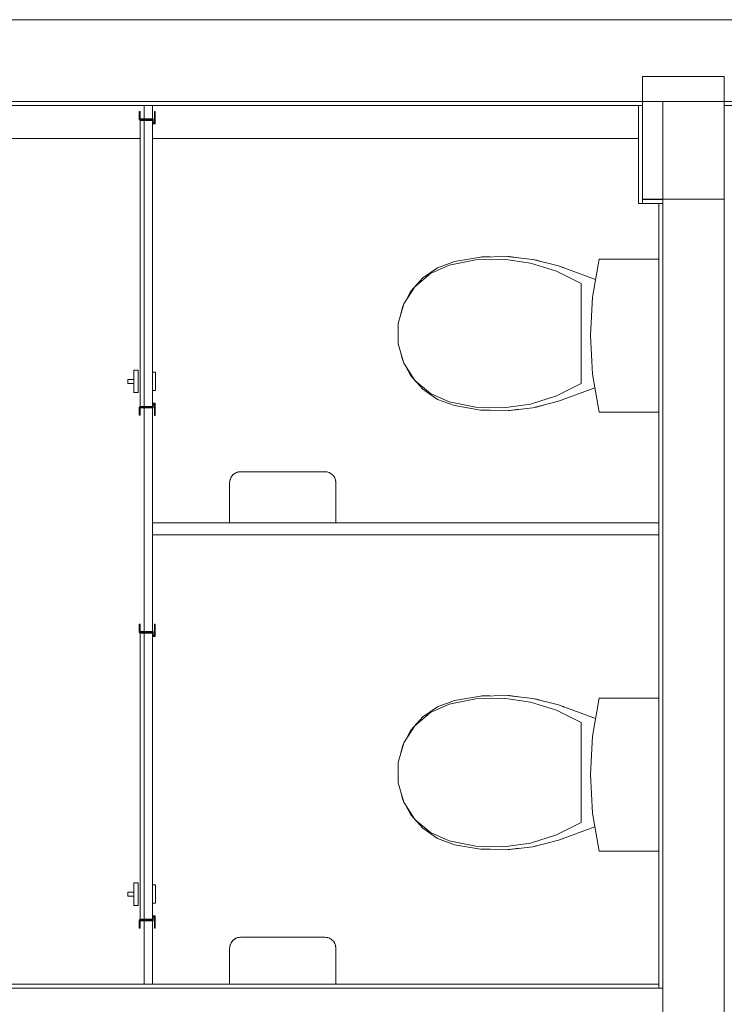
# Model space of a CAD drawing. Header units: millimetres. Extents: x -261 to 187, y -214 to 106.
# Tile 168 of 256: x -210.14 to -208.41, y -143.09 to -140.68. Entities that reach past the tile are written whole.
import ezdxf

# ---------------------------------------------------------------- set-up
doc = ezdxf.new("R2010")
doc.units = ezdxf.units.MM
doc.header["$LTSCALE"] = 0.005
doc.header["$MEASUREMENT"] = 0
for name, color, linetype, lineweight in [('IFC-Elemento construtivo genérico-Contorno', 9, 'Continuous', 5), ('IFC-Elemento de mobília-Contorno', 9, 'Continuous', 5), ('IFC-Elemento terminal-Contorno', 9, 'Continuous', 5), ('IFC-Laje-Contorno', 9, 'Continuous', 5), ('IFC-Parede padrão-Contorno', 9, 'Continuous', 5), ('IFC-Parede-Contorno', 9, 'Continuous', 5), ('IFC-Pilar-Contorno', 9, 'Continuous', 5), ('IFC-Porta-Contorno', 9, 'Continuous', 5), ('IFC-Viga-Contorno', 9, 'Continuous', 5)]:
    doc.layers.add(name, color=color, linetype=linetype, lineweight=lineweight)

msp = doc.modelspace()

# ---------------------------------------------------------------- linework, layer by layer
at = {"layer": 'IFC-Elemento construtivo genérico-Contorno', "lineweight": 5}
for p, q in [((-209.6227, -141.8145), (-209.6218, -141.8076)), ((-209.6224, -141.8117), (-209.6223, -141.811)), ((-209.6224, -141.8117), (-209.6223, -141.8112)), ((-209.6223, -141.811), (-209.6222, -141.8101)), ((-209.6222, -141.8101), (-209.622, -141.8086)), ((-209.6222, -141.8101), (-209.6221, -141.8094)), ((-209.6221, -141.8094), (-209.622, -141.8086)), ((-209.622, -141.8086), (-209.6218, -141.8076)), ((-209.6219, -141.8083), (-209.6219, -141.8082)), ((-209.6219, -141.8082), (-209.6219, -141.8082)), ((-209.6219, -141.8083), (-209.6219, -141.8083)), ((-209.6218, -141.8076), (-209.6204, -141.8044)), ((-209.6211, -141.806), (-209.621, -141.8057)), ((-209.621, -141.8057), (-209.62, -141.8029)), ((-209.6204, -141.8044), (-209.6191, -141.8011)), ((-209.62, -141.8029), (-209.6191, -141.8011)), ((-209.6198, -141.8024), (-209.6197, -141.8023)), ((-209.6198, -141.8024), (-209.6197, -141.8023)), ((-209.6197, -141.8023), (-209.6197, -141.8022)), ((-209.6197, -141.8023), (-209.6197, -141.8022)), ((-209.6191, -141.8011), (-209.6148, -141.7956)), ((-209.6191, -141.8011), (-209.6168, -141.7978)), ((-209.6168, -141.7978), (-209.6148, -141.7956)), ((-209.6164, -141.7973), (-209.6162, -141.7971)), ((-209.6164, -141.7973), (-209.6162, -141.7971)), ((-209.6162, -141.7971), (-209.616, -141.7968)), ((-209.6162, -141.7971), (-209.6159, -141.7968)), ((-209.6148, -141.7956), (-209.6093, -141.7913)), ((-209.6148, -141.7956), (-209.6126, -141.7936)), ((-209.6126, -141.7936), (-209.6093, -141.7913)), ((-209.6119, -141.7931), (-209.6116, -141.7928)), ((-209.6119, -141.7931), (-209.6116, -141.7928)), ((-209.6116, -141.7928), (-209.611, -141.7925)), ((-209.6116, -141.7928), (-209.611, -141.7925)), ((-209.6093, -141.7913), (-209.6028, -141.7886)), ((-209.6093, -141.7913), (-209.6075, -141.7904)), ((-209.6075, -141.7904), (-209.6028, -141.7886)), ((-209.6066, -141.79), (-209.606, -141.7897)), ((-209.6066, -141.79), (-209.606, -141.7897)), ((-209.606, -141.7897), (-209.6058, -141.7897)), ((-209.6028, -141.7886), (-209.5959, -141.7877)), ((-209.6028, -141.7886), (-209.6018, -141.7884)), ((-209.6022, -141.7886), (-209.5984, -141.7881)), ((-209.6018, -141.7884), (-209.5959, -141.7877)), ((-209.5984, -141.7881), (-209.5951, -141.7877)), ((-209.5959, -141.7877), (-209.3895, -141.7877)), ((-209.5959, -141.7877), (-209.5951, -141.7877)), ((-209.5951, -141.7877), (-209.5928, -141.7877)), ((-209.5928, -141.7877), (-209.5891, -141.7877)), ((-209.5891, -141.7877), (-209.5843, -141.7877)), ((-209.5843, -141.7877), (-209.5787, -141.7877)), ((-209.5787, -141.7877), (-209.5727, -141.7877)), ((-209.5727, -141.7877), (-209.4127, -141.7877)), ((-209.4127, -141.7877), (-209.4067, -141.7877)), ((-209.4067, -141.7877), (-209.4011, -141.7877)), ((-209.4011, -141.7877), (-209.3963, -141.7877)), ((-209.3963, -141.7877), (-209.3926, -141.7877)), ((-209.3926, -141.7877), (-209.3903, -141.7877)), ((-209.3903, -141.7877), (-209.3895, -141.7877)), ((-209.3903, -141.7877), (-209.387, -141.7881)), ((-209.3895, -141.7877), (-209.3837, -141.7884)), ((-209.387, -141.7881), (-209.3827, -141.7888)), ((-209.3837, -141.7884), (-209.3826, -141.7886)), ((-209.3826, -141.7886), (-209.3782, -141.7902)), ((-209.3796, -141.7897), (-209.3794, -141.7897)), ((-209.3794, -141.7897), (-209.3788, -141.79)), ((-209.3788, -141.79), (-209.3782, -141.7902)), ((-209.3782, -141.7902), (-209.3761, -141.7913)), ((-209.3761, -141.7913), (-209.373, -141.7934)), ((-209.3745, -141.7924), (-209.3738, -141.7928)), ((-209.3738, -141.7928), (-209.373, -141.7934)), ((-209.373, -141.7934), (-209.3706, -141.7956)), ((-209.3706, -141.7956), (-209.3687, -141.7977)), ((-209.3695, -141.7968), (-209.3692, -141.7971)), ((-209.3692, -141.7971), (-209.3687, -141.7977)), ((-209.3687, -141.7977), (-209.3663, -141.8011)), ((-209.3663, -141.8011), (-209.3654, -141.8028)), ((-209.3657, -141.8022), (-209.3656, -141.8023)), ((-209.3656, -141.8023), (-209.3654, -141.8028)), ((-209.3654, -141.8028), (-209.3636, -141.8076)), ((-209.3636, -141.8076), (-209.3634, -141.8085)), ((-209.3635, -141.8082), (-209.3635, -141.8082)), ((-209.3635, -141.8082), (-209.3634, -141.8085)), ((-209.3634, -141.8085), (-209.3628, -141.8138)), ((-209.3634, -141.8085), (-209.3632, -141.8102)), ((-209.3634, -141.8085), (-209.3629, -141.8131)), ((-209.3632, -141.8101), (-209.3631, -141.8113)), ((-209.3632, -141.8101), (-209.3632, -141.8102)), ((-209.3631, -141.8113), (-209.363, -141.8117)), ((-209.3631, -141.8115), (-209.363, -141.8117)), ((-209.6227, -141.8145), (-209.6224, -141.8117)), ((-209.6227, -141.9127), (-209.6227, -141.8145)), ((-209.3629, -141.8131), (-209.3628, -141.8138)), ((-209.3628, -141.8138), (-209.3627, -141.8145)), ((-209.3627, -141.9127), (-209.3627, -141.8145)), ((-209.6218, -142.9475), (-209.6204, -142.9443)), ((-209.621, -142.9456), (-209.62, -142.9428)), ((-209.6204, -142.9443), (-209.6191, -142.941)), ((-209.62, -142.9428), (-209.6191, -142.941)), ((-209.6198, -142.9424), (-209.6197, -142.9422)), ((-209.6198, -142.9424), (-209.6197, -142.9422)), ((-209.6197, -142.9422), (-209.6197, -142.9421)), ((-209.6197, -142.9422), (-209.6197, -142.9421)), ((-209.6191, -142.941), (-209.6148, -142.9355)), ((-209.6191, -142.941), (-209.6168, -142.9377)), ((-209.6168, -142.9377), (-209.6148, -142.9355)), ((-209.6164, -142.9372), (-209.6162, -142.937)), ((-209.6164, -142.9372), (-209.6162, -142.937)), ((-209.6162, -142.937), (-209.616, -142.9367)), ((-209.6162, -142.937), (-209.6159, -142.9367)), ((-209.6148, -142.9355), (-209.6093, -142.9312)), ((-209.6148, -142.9355), (-209.6126, -142.9335)), ((-209.6126, -142.9335), (-209.6093, -142.9312)), ((-209.6119, -142.933), (-209.6116, -142.9327)), ((-209.6119, -142.933), (-209.6116, -142.9327)), ((-209.6116, -142.9327), (-209.611, -142.9324)), ((-209.6116, -142.9327), (-209.611, -142.9324)), ((-209.6093, -142.9312), (-209.6028, -142.9285)), ((-209.6093, -142.9312), (-209.6075, -142.9303)), ((-209.6075, -142.9303), (-209.6028, -142.9285)), ((-209.6066, -142.93), (-209.606, -142.9296)), ((-209.6066, -142.93), (-209.606, -142.9296)), ((-209.606, -142.9296), (-209.6058, -142.9296)), ((-209.6028, -142.9285), (-209.5959, -142.9276)), ((-209.6028, -142.9285), (-209.6018, -142.9283)), ((-209.6022, -142.9286), (-209.5984, -142.928)), ((-209.6018, -142.9283), (-209.5959, -142.9276)), ((-209.5984, -142.928), (-209.5951, -142.9276)), ((-209.5959, -142.9276), (-209.3895, -142.9276)), ((-209.5959, -142.9276), (-209.5951, -142.9276)), ((-209.5951, -142.9276), (-209.5928, -142.9276)), ((-209.5928, -142.9276), (-209.5891, -142.9276)), ((-209.5891, -142.9276), (-209.5843, -142.9276)), ((-209.5843, -142.9276), (-209.5787, -142.9276)), ((-209.5787, -142.9276), (-209.5727, -142.9276)), ((-209.5727, -142.9276), (-209.4127, -142.9276)), ((-209.4127, -142.9276), (-209.4067, -142.9276)), ((-209.4067, -142.9276), (-209.4011, -142.9276)), ((-209.4011, -142.9276), (-209.3963, -142.9276)), ((-209.3963, -142.9276), (-209.3926, -142.9276)), ((-209.3926, -142.9276), (-209.3903, -142.9276)), ((-209.3903, -142.9276), (-209.3895, -142.9276)), ((-209.3903, -142.9276), (-209.387, -142.928)), ((-209.3895, -142.9276), (-209.3837, -142.9283)), ((-209.387, -142.928), (-209.3827, -142.9287)), ((-209.3837, -142.9283), (-209.3826, -142.9285)), ((-209.3826, -142.9285), (-209.3782, -142.9301)), ((-209.3796, -142.9296), (-209.3794, -142.9296)), ((-209.3794, -142.9296), (-209.3788, -142.9299)), ((-209.3788, -142.9299), (-209.3782, -142.9301)), ((-209.3782, -142.9301), (-209.3761, -142.9312)), ((-209.3761, -142.9312), (-209.373, -142.9333)), ((-209.3745, -142.9323), (-209.3738, -142.9327)), ((-209.3738, -142.9327), (-209.373, -142.9333)), ((-209.373, -142.9333), (-209.3706, -142.9355)), ((-209.3706, -142.9355), (-209.3687, -142.9376)), ((-209.3695, -142.9367), (-209.3692, -142.937)), ((-209.3692, -142.937), (-209.3687, -142.9376)), ((-209.3687, -142.9376), (-209.3663, -142.941)), ((-209.3663, -142.941), (-209.3654, -142.9427)), ((-209.3657, -142.9421), (-209.3656, -142.9422)), ((-209.3656, -142.9422), (-209.3654, -142.9427)), ((-209.3654, -142.9427), (-209.3636, -142.9475)), ((-209.6227, -142.9544), (-209.6218, -142.9475)), ((-209.6227, -142.9544), (-209.6224, -142.9517)), ((-209.6227, -143.0426), (-209.6227, -142.9544)), ((-209.6224, -142.9517), (-209.6223, -142.9509)), ((-209.6224, -142.9517), (-209.6223, -142.9511)), ((-209.6223, -142.9509), (-209.6222, -142.9501)), ((-209.6222, -142.9501), (-209.622, -142.9485)), ((-209.6222, -142.9501), (-209.6221, -142.9493)), ((-209.6221, -142.9493), (-209.622, -142.9485)), ((-209.622, -142.9485), (-209.6218, -142.9475)), ((-209.6219, -142.9482), (-209.6219, -142.9481)), ((-209.6219, -142.9482), (-209.6219, -142.9481)), ((-209.6219, -142.9482), (-209.6219, -142.9482)), ((-209.6211, -142.9459), (-209.621, -142.9456)), ((-209.3636, -142.9475), (-209.3634, -142.9484)), ((-209.3635, -142.9481), (-209.3635, -142.9482)), ((-209.3635, -142.9482), (-209.3634, -142.9484)), ((-209.3634, -142.9484), (-209.3628, -142.9537)), ((-209.3634, -142.9484), (-209.3632, -142.9501)), ((-209.3634, -142.9484), (-209.3629, -142.953)), ((-209.3632, -142.95), (-209.3631, -142.9512)), ((-209.3632, -142.95), (-209.3632, -142.9501)), ((-209.3631, -142.9512), (-209.363, -142.9516)), ((-209.3631, -142.9514), (-209.363, -142.9516)), ((-209.3629, -142.953), (-209.3628, -142.9537)), ((-209.3628, -142.9537), (-209.3627, -142.9544)), ((-209.3627, -143.0426), (-209.3627, -142.9544))]:
    msp.add_line(p, q, dxfattribs=at)
at = {"layer": 'IFC-Elemento de mobília-Contorno', "lineweight": 5}
for p, q in [((-209.8119, -141.9127), (-209.8043, -141.9127)), ((-209.8043, -141.9127), (-209.7826, -141.9127)), ((-209.7826, -141.9127), (-209.7502, -141.9127)), ((-209.7502, -141.9127), (-209.7119, -141.9127)), ((-209.7119, -141.9127), (-208.572, -141.9127)), ((-209.8119, -141.9427), (-209.8043, -141.9427)), ((-209.8043, -141.9427), (-209.7826, -141.9427)), ((-209.7826, -141.9427), (-209.7502, -141.9427)), ((-209.7502, -141.9427), (-209.7119, -141.9427)), ((-209.7119, -141.9427), (-208.572, -141.9427))]:
    msp.add_line(p, q, dxfattribs=at)
at = {"layer": 'IFC-Elemento terminal-Contorno', "lineweight": 5}
for p, q in [((-209.1135, -141.2883), (-209.0723, -141.2729)), ((-209.0854, -141.2821), (-209.0196, -141.2693)), ((-209.0723, -141.2729), (-209.0087, -141.2623)), ((-209.0196, -141.2693), (-208.9526, -141.2675)), ((-209.0087, -141.2623), (-208.9443, -141.2606)), ((-209.0071, -141.2622), (-209.0056, -141.262)), ((-209.0056, -141.262), (-208.9852, -141.2616)), ((-208.9526, -141.2675), (-208.8862, -141.2767)), ((-208.9443, -141.2606), (-208.8803, -141.2679)), ((-208.9411, -141.2609), (-208.9381, -141.2609)), ((-208.9381, -141.2609), (-208.9149, -141.2639)), ((-208.8862, -141.2767), (-208.8223, -141.2967)), ((-208.8803, -141.2679), (-208.8179, -141.284)), ((-208.8756, -141.2691), (-208.8711, -141.2697)), ((-208.8711, -141.2697), (-208.8484, -141.2761)), ((-208.7342, -141.3603), (-208.7184, -141.2672)), ((-208.7184, -141.2672), (-208.572, -141.2672)), ((-209.169, -141.3348), (-209.131, -141.3024)), ((-209.1498, -141.3131), (-209.1135, -141.2883)), ((-209.131, -141.3024), (-209.0854, -141.2821)), ((-208.8223, -141.2967), (-208.7624, -141.3269)), ((-208.8179, -141.284), (-208.7268, -141.3171)), ((-208.8081, -141.2875), (-208.8061, -141.2881)), ((-208.8061, -141.2881), (-208.8042, -141.2889)), ((-209.179, -141.3459), (-209.1498, -141.3131)), ((-208.7624, -141.572), (-208.7624, -141.3269)), ((-209.1962, -141.3766), (-209.169, -141.3348)), ((-209.1913, -141.3691), (-209.179, -141.3459)), ((-209.2104, -141.4245), (-209.1962, -141.3766)), ((-208.7395, -141.4545), (-208.7342, -141.3603)), ((-209.2045, -141.4047), (-209.1996, -141.3848)), ((-209.1996, -141.3848), (-209.1973, -141.3806)), ((-209.2104, -141.4744), (-209.2104, -141.4245)), ((-208.7395, -141.4545), (-208.7342, -141.5487)), ((-209.2104, -141.4744), (-209.1962, -141.5223)), ((-209.2045, -141.4943), (-209.1996, -141.5141)), ((-209.1996, -141.5141), (-209.1973, -141.5183)), ((-209.1962, -141.5223), (-209.169, -141.5642)), ((-209.1913, -141.5298), (-209.179, -141.553)), ((-209.179, -141.553), (-209.1498, -141.5858)), ((-209.169, -141.5642), (-209.131, -141.5966)), ((-208.7342, -141.5487), (-208.7184, -141.6417)), ((-209.1498, -141.5858), (-209.1135, -141.6107)), ((-208.8223, -141.6022), (-208.7624, -141.572)), ((-208.8179, -141.615), (-208.7284, -141.5825)), ((-209.131, -141.5966), (-209.0854, -141.6169)), ((-209.1135, -141.6107), (-209.0723, -141.626)), ((-209.0854, -141.6169), (-209.0196, -141.6296)), ((-208.8862, -141.6222), (-208.8223, -141.6022)), ((-208.8803, -141.6311), (-208.8179, -141.615)), ((-208.8081, -141.6114), (-208.8061, -141.6108)), ((-208.8061, -141.6108), (-208.8042, -141.61)), ((-209.0723, -141.626), (-209.0087, -141.6367)), ((-209.0196, -141.6296), (-208.9526, -141.6314)), ((-209.0087, -141.6367), (-208.9443, -141.6384)), ((-209.0071, -141.6367), (-209.0056, -141.637)), ((-209.0056, -141.637), (-208.9852, -141.6373)), ((-208.9526, -141.6314), (-208.8862, -141.6222)), ((-208.9443, -141.6384), (-208.8803, -141.6311)), ((-208.9411, -141.638), (-208.9381, -141.6381)), ((-208.9381, -141.6381), (-208.9149, -141.635)), ((-208.8756, -141.6299), (-208.8711, -141.6293)), ((-208.8711, -141.6293), (-208.8484, -141.6228)), ((-208.7184, -141.6417), (-208.572, -141.6417)), ((-209.0723, -142.3478), (-209.0087, -142.3372)), ((-209.0087, -142.3372), (-208.9443, -142.3355)), ((-209.0071, -142.3371), (-209.0056, -142.3369)), ((-209.0056, -142.3369), (-208.9852, -142.3366)), ((-208.9443, -142.3355), (-208.8803, -142.3428)), ((-208.9411, -142.3358), (-208.9381, -142.3358)), ((-208.9381, -142.3358), (-208.9149, -142.3388)), ((-209.1498, -142.388), (-209.1135, -142.3632)), ((-209.131, -142.3773), (-209.0854, -142.357)), ((-209.1135, -142.3632), (-209.0723, -142.3478)), ((-209.0854, -142.357), (-209.0196, -142.3442)), ((-209.0196, -142.3442), (-208.9526, -142.3424)), ((-208.9526, -142.3424), (-208.8862, -142.3517)), ((-208.8862, -142.3517), (-208.8223, -142.3716)), ((-208.8803, -142.3428), (-208.8179, -142.3589)), ((-208.8756, -142.344), (-208.8711, -142.3446)), ((-208.8711, -142.3446), (-208.8484, -142.351)), ((-208.8179, -142.3589), (-208.7268, -142.392)), ((-208.8081, -142.3624), (-208.8061, -142.363)), ((-208.8061, -142.363), (-208.8042, -142.3639)), ((-208.7342, -142.4352), (-208.7184, -142.3421)), ((-208.7184, -142.3421), (-208.572, -142.3421)), ((-209.179, -142.4208), (-209.1498, -142.388)), ((-209.169, -142.4097), (-209.131, -142.3773)), ((-208.8223, -142.3716), (-208.7624, -142.4019)), ((-209.1962, -142.4516), (-209.169, -142.4097)), ((-208.7624, -142.6469), (-208.7624, -142.4019)), ((-209.1913, -142.444), (-209.179, -142.4208)), ((-208.7395, -142.5294), (-208.7342, -142.4352)), ((-209.2104, -142.4994), (-209.1962, -142.4516)), ((-209.2045, -142.4796), (-209.1996, -142.4597)), ((-209.1996, -142.4597), (-209.1973, -142.4555)), ((-209.2104, -142.5494), (-209.2104, -142.4994)), ((-208.7395, -142.5294), (-208.7342, -142.6236)), ((-209.2104, -142.5494), (-209.1962, -142.5972)), ((-209.2045, -142.5692), (-209.1996, -142.5891)), ((-209.1996, -142.5891), (-209.1973, -142.5932)), ((-209.1962, -142.5972), (-209.169, -142.6391)), ((-209.1913, -142.6047), (-209.179, -142.6279)), ((-209.179, -142.6279), (-209.1498, -142.6608)), ((-208.7342, -142.6236), (-208.7184, -142.7166)), ((-209.169, -142.6391), (-209.131, -142.6715)), ((-208.8223, -142.6771), (-208.7624, -142.6469)), ((-209.1498, -142.6608), (-209.1135, -142.6856)), ((-209.131, -142.6715), (-209.0854, -142.6918)), ((-208.8862, -142.6971), (-208.8223, -142.6771)), ((-208.8179, -142.6899), (-208.7284, -142.6574)), ((-209.1135, -142.6856), (-209.0723, -142.701)), ((-209.0854, -142.6918), (-209.0196, -142.7045)), ((-209.0723, -142.701), (-209.0087, -142.7116)), ((-208.9526, -142.7063), (-208.8862, -142.6971)), ((-208.8803, -142.706), (-208.8179, -142.6899)), ((-208.8711, -142.7042), (-208.8484, -142.6978)), ((-208.8081, -142.6863), (-208.8061, -142.6858)), ((-208.8061, -142.6858), (-208.8042, -142.6849)), ((-209.0196, -142.7045), (-208.9526, -142.7063)), ((-209.0087, -142.7116), (-208.9443, -142.7133)), ((-209.0071, -142.7116), (-209.0056, -142.7119)), ((-209.0056, -142.7119), (-208.9852, -142.7122)), ((-208.9443, -142.7133), (-208.8803, -142.706)), ((-208.9411, -142.7129), (-208.9381, -142.713)), ((-208.9381, -142.713), (-208.9149, -142.7099)), ((-208.8756, -142.7048), (-208.8711, -142.7042)), ((-208.7184, -142.7166), (-208.572, -142.7166))]:
    msp.add_line(p, q, dxfattribs=at)
at = {"layer": 'IFC-Laje-Contorno', "lineweight": 5}
for q in [(-208.6118, -141.1204), (-208.562, -141.1209)]:
    msp.add_line((-208.6118, -141.1209), q, dxfattribs=at)
at = {"layer": 'IFC-Parede padrão-Contorno', "lineweight": 5}
for p, q in [((-210.4752, -140.6809), (-206.5021, -140.6809)), ((-210.3221, -140.8809), (-207.2146, -140.8809)), ((-210.1718, -140.8909), (-208.612, -140.8909)), ((-209.8319, -143.0426), (-209.8319, -140.8909)), ((-209.8119, -143.0426), (-209.8119, -140.8909)), ((-208.622, -141.1309), (-208.622, -140.8909)), ((-208.412, -140.8909), (-207.9129, -140.8909)), ((-208.622, -141.1309), (-208.612, -141.1309)), ((-208.612, -141.1209), (-208.612, -141.1204)), ((-208.612, -141.1309), (-208.612, -141.1209)), ((-208.612, -141.1209), (-208.562, -141.1209)), ((-208.612, -141.1309), (-208.562, -141.1309)), ((-208.572, -141.1309), (-208.5695, -141.1309)), ((-208.572, -141.2672), (-208.572, -141.1309)), ((-208.5695, -141.1309), (-208.562, -141.1309)), ((-208.572, -141.6069), (-208.572, -141.2672)), ((-208.572, -143.0526), (-208.572, -141.6069)), ((-211.9947, -143.0426), (-210.0389, -143.0426)), ((-211.8758, -143.0526), (-210.0387, -143.0526)), ((-210.0389, -143.0426), (-208.572, -143.0426)), ((-210.0389, -143.0526), (-209.5452, -143.0526)), ((-209.5452, -143.0526), (-208.562, -143.0526))]:
    msp.add_line(p, q, dxfattribs=at)
at = {"layer": 'IFC-Parede-Contorno', "lineweight": 5}
for p, q in [((-208.562, -143.2316), (-208.562, -140.8809)), ((-208.412, -143.2316), (-208.412, -140.8809))]:
    msp.add_line(p, q, dxfattribs=at)
at = {"layer": 'IFC-Pilar-Contorno', "lineweight": 5}
for p, q in [((-208.612, -140.8474), (-208.612, -140.8204)), ((-208.612, -140.8204), (-208.5701, -140.8204)), ((-208.5701, -140.8204), (-208.4299, -140.8204)), ((-208.4299, -140.8204), (-208.412, -140.8204)), ((-208.412, -141.0307), (-208.412, -140.8204)), ((-208.612, -141.0576), (-208.612, -140.8474)), ((-208.612, -141.1204), (-208.612, -141.0576)), ((-208.612, -141.1204), (-208.594, -141.1204)), ((-208.594, -141.1204), (-208.4539, -141.1204)), ((-208.4539, -141.1204), (-208.412, -141.1204))]:
    msp.add_line(p, q, dxfattribs=at)
at = {"layer": 'IFC-Porta-Contorno', "lineweight": 5}
for p, q in [((-209.8439, -140.9258), (-209.8439, -140.9058)), ((-209.8439, -140.9058), (-209.8419, -140.9058)), ((-209.8419, -140.9238), (-209.8419, -140.9058)), ((-209.8069, -140.9334), (-209.8069, -140.9054)), ((-209.8069, -140.9054), (-209.8049, -140.9054)), ((-209.8049, -140.9358), (-209.8049, -140.9054)), ((-209.8439, -140.9258), (-209.8119, -140.9258)), ((-209.8419, -140.9238), (-209.8099, -140.9238)), ((-209.8419, -141.6277), (-209.8419, -140.9278)), ((-209.8419, -140.9278), (-209.8119, -140.9278)), ((-209.8119, -140.9358), (-209.8049, -140.9358)), ((-209.8099, -140.9334), (-209.8099, -140.9238)), ((-209.8099, -140.9334), (-209.8069, -140.9334)), ((-209.8569, -141.5392), (-209.8469, -141.5392)), ((-209.8569, -141.5942), (-209.8569, -141.5392)), ((-209.8469, -141.5942), (-209.8469, -141.5392)), ((-209.8119, -141.5442), (-209.8045, -141.5442)), ((-209.8045, -141.5462), (-209.8045, -141.5442)), ((-209.8045, -141.5517), (-209.8045, -141.5462)), ((-209.8719, -141.5617), (-209.8569, -141.5617)), ((-209.8719, -141.5717), (-209.8719, -141.5617)), ((-209.8045, -141.5598), (-209.8045, -141.5517)), ((-209.8045, -141.5691), (-209.8045, -141.5598)), ((-209.8045, -141.578), (-209.8045, -141.5691)), ((-209.8719, -141.5717), (-209.8569, -141.5717)), ((-209.8569, -141.5942), (-209.8469, -141.5942)), ((-209.8119, -141.5887), (-209.8045, -141.5887)), ((-209.8045, -141.5849), (-209.8045, -141.578)), ((-209.8045, -141.5887), (-209.8045, -141.5849)), ((-209.8439, -141.6497), (-209.8439, -141.6297)), ((-209.8439, -141.6297), (-209.8119, -141.6297)), ((-209.8419, -141.6277), (-209.8119, -141.6277)), ((-209.8419, -141.6497), (-209.8419, -141.6317)), ((-209.8419, -141.6317), (-209.8099, -141.6317)), ((-209.8119, -141.6197), (-209.8049, -141.6197)), ((-209.8099, -141.6221), (-209.8069, -141.6221)), ((-209.8099, -141.6317), (-209.8099, -141.6221)), ((-209.8069, -141.6501), (-209.8069, -141.6221)), ((-209.8049, -141.6501), (-209.8049, -141.6197)), ((-209.8439, -141.6497), (-209.8419, -141.6497)), ((-209.8069, -141.6501), (-209.8049, -141.6501)), ((-209.8439, -142.1813), (-209.8439, -142.1613)), ((-209.8439, -142.1613), (-209.8419, -142.1613)), ((-209.8419, -142.1793), (-209.8419, -142.1613)), ((-209.8069, -142.1889), (-209.8069, -142.1609)), ((-209.8069, -142.1609), (-209.8049, -142.1609)), ((-209.8049, -142.1913), (-209.8049, -142.1609)), ((-209.8439, -142.1813), (-209.8119, -142.1813)), ((-209.8419, -142.1793), (-209.8099, -142.1793)), ((-209.8419, -142.8832), (-209.8419, -142.1833)), ((-209.8419, -142.1833), (-209.8119, -142.1833)), ((-209.8119, -142.1913), (-209.8049, -142.1913)), ((-209.8099, -142.1889), (-209.8099, -142.1793)), ((-209.8099, -142.1889), (-209.8069, -142.1889)), ((-209.8569, -142.7947), (-209.8469, -142.7947)), ((-209.8569, -142.8497), (-209.8569, -142.7947)), ((-209.8469, -142.8497), (-209.8469, -142.7947)), ((-209.8119, -142.7997), (-209.8045, -142.7997)), ((-209.8045, -142.8017), (-209.8045, -142.7997)), ((-209.8719, -142.8172), (-209.8569, -142.8172)), ((-209.8719, -142.8272), (-209.8719, -142.8172)), ((-209.8045, -142.8072), (-209.8045, -142.8017)), ((-209.8045, -142.8153), (-209.8045, -142.8072)), ((-209.8045, -142.8246), (-209.8045, -142.8153)), ((-209.8719, -142.8272), (-209.8569, -142.8272)), ((-209.8119, -142.8442), (-209.8045, -142.8442)), ((-209.8045, -142.8335), (-209.8045, -142.8246)), ((-209.8045, -142.8404), (-209.8045, -142.8335)), ((-209.8045, -142.8442), (-209.8045, -142.8404)), ((-209.8569, -142.8497), (-209.8469, -142.8497)), ((-209.8439, -142.9052), (-209.8439, -142.8852)), ((-209.8439, -142.8852), (-209.8119, -142.8852)), ((-209.8419, -142.8832), (-209.8119, -142.8832)), ((-209.8419, -142.9052), (-209.8419, -142.8872)), ((-209.8419, -142.8872), (-209.8099, -142.8872)), ((-209.8119, -142.8752), (-209.8049, -142.8752)), ((-209.8099, -142.8776), (-209.8069, -142.8776)), ((-209.8099, -142.8872), (-209.8099, -142.8776)), ((-209.8069, -142.9056), (-209.8069, -142.8776)), ((-209.8049, -142.9056), (-209.8049, -142.8752)), ((-209.8439, -142.9052), (-209.8419, -142.9052)), ((-209.8069, -142.9056), (-209.8049, -142.9056))]:
    msp.add_line(p, q, dxfattribs=at)
at = {"layer": 'IFC-Viga-Contorno', "lineweight": 5}
for p, q in [((-210.6196, -140.9718), (-209.8419, -140.9718)), ((-209.8119, -140.9718), (-208.622, -140.9718))]:
    msp.add_line(p, q, dxfattribs=at)

doc.saveas('drawing.dxf')
